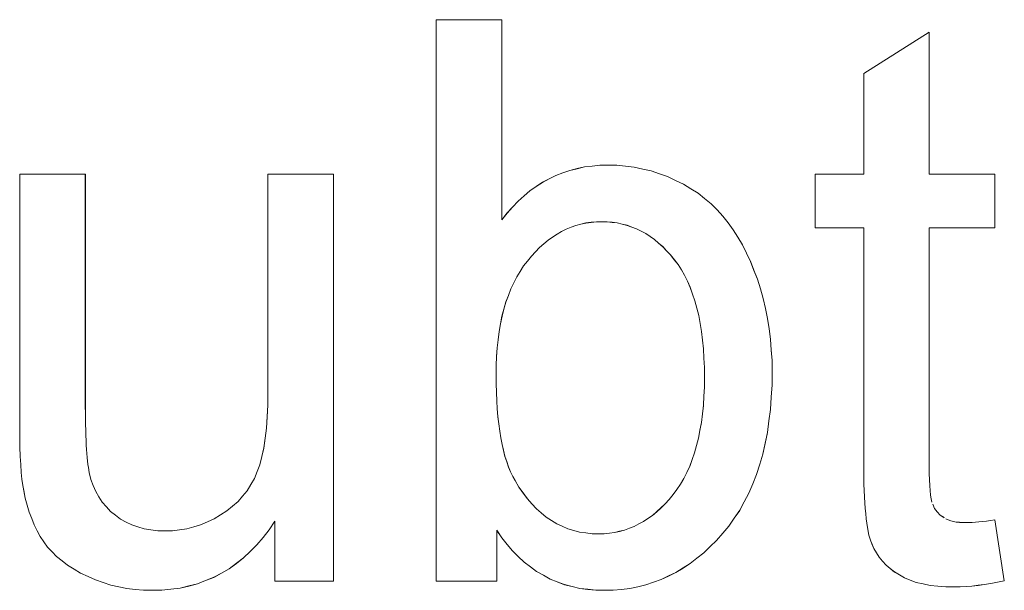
# Model space of a CAD drawing. Extents: x 229 to 926, y 37 to 878.
# Tile 167 of 194: x 372.84 to 377.23, y 829.52 to 832.06. Entities that reach past the tile are written whole.
import ezdxf

# ---------------------------------------------------------------- set-up
doc = ezdxf.new("R2010")
doc.units = 0
doc.layers.get('0').update_dxf_attribs({"lineweight": 13})
doc.layers.add('Beschriftung', color=7, linetype='Continuous', lineweight=25)
doc.layers.add('Beschriftung-A03ENJ5NI0', color=7, linetype='Continuous', lineweight=25)

# ---------------------------------------------------------------- blocks, each defined once
blk = doc.blocks.new('Referenz-A03ENJ5LI0', base_point=(255.7277, 65.704))
at = {"layer": 'Beschriftung', "color": 0, "lineweight": -2}
for p, q in [((374.6967, 829.5615), (374.6967, 832.0615)), ((374.6967, 832.0615), (374.9889, 832.0615)), ((374.9889, 832.0615), (374.9889, 831.1706)), ((376.6004, 831.8222), (376.8925, 832.0064)), ((376.8925, 832.0064), (376.8925, 831.3736)), ((376.6004, 831.3736), (376.6004, 831.8222)), ((372.842, 830.2514), (372.842, 831.3736)), ((372.842, 831.3736), (373.1342, 831.3736)), ((373.1342, 831.3736), (373.1342, 830.3694)), ((373.9472, 830.4035), (373.9472, 831.3736)), ((373.9472, 831.3736), (374.2394, 831.3736)), ((374.2394, 831.3736), (374.2394, 829.5615)), ((375.2291, 831.368), (375.2602, 831.3795)), ((375.2602, 831.3795), (375.2913, 831.3908)), ((375.2913, 831.3908), (375.3241, 831.3985)), ((375.3241, 831.3985), (375.3568, 831.406)), ((375.3568, 831.406), (375.3911, 831.4099)), ((375.3911, 831.4099), (375.4254, 831.4137)), ((375.4254, 831.4137), (375.4613, 831.4137)), ((375.4613, 831.4137), (375.5011, 831.4137)), ((375.5011, 831.4137), (375.5399, 831.4094)), ((375.5399, 831.4094), (375.5786, 831.4052)), ((375.5786, 831.4052), (375.6162, 831.3968)), ((375.6162, 831.3968), (375.6539, 831.3883)), ((375.6539, 831.3883), (375.6905, 831.3758)), ((375.6905, 831.3758), (375.7271, 831.3631)), ((376.3844, 831.1354), (376.3844, 831.3736)), ((376.3844, 831.3736), (376.6004, 831.3736)), ((376.8925, 831.3736), (377.1847, 831.3736)), ((377.1847, 831.3736), (377.1847, 831.1354)), ((375.1421, 831.3187), (375.17, 831.3376)), ((375.17, 831.3376), (375.1995, 831.3528)), ((375.1995, 831.3528), (375.2291, 831.368)), ((375.7271, 831.3631), (375.7625, 831.3463)), ((375.7625, 831.3463), (375.7981, 831.3295)), ((375.7981, 831.3295), (375.8305, 831.3092)), ((375.0878, 831.2769), (375.1142, 831.2997)), ((375.1142, 831.2997), (375.1421, 831.3187)), ((375.8305, 831.3092), (375.8628, 831.289)), ((375.8628, 831.289), (375.8921, 831.2653)), ((375.0367, 831.2275), (375.0615, 831.2542)), ((375.0615, 831.2542), (375.0878, 831.2769)), ((375.8921, 831.2653), (375.9212, 831.2417)), ((375.9212, 831.2417), (375.9473, 831.2146)), ((374.9889, 831.1706), (375.012, 831.201)), ((375.012, 831.201), (375.0367, 831.2275)), ((375.9473, 831.2146), (375.9735, 831.1875)), ((375.3635, 831.1566), (375.3411, 831.1512)), ((375.3866, 831.1594), (375.3635, 831.1566)), ((375.4098, 831.1621), (375.3866, 831.1594)), ((375.4336, 831.1621), (375.4098, 831.1621)), ((375.4574, 831.1621), (375.4336, 831.1621)), ((375.4802, 831.1594), (375.4574, 831.1621)), ((375.503, 831.1568), (375.4802, 831.1594)), ((375.5249, 831.1516), (375.503, 831.1568)), ((375.9735, 831.1875), (375.9964, 831.1571)), ((375.9964, 831.1571), (376.0193, 831.1266)), ((375.2553, 831.1184), (375.2346, 831.1074)), ((375.276, 831.1293), (375.2553, 831.1184)), ((375.2974, 831.1375), (375.276, 831.1293)), ((375.3189, 831.1457), (375.2974, 831.1375)), ((375.3411, 831.1512), (375.3189, 831.1457)), ((375.547, 831.1463), (375.5249, 831.1516)), ((375.568, 831.1383), (375.547, 831.1463)), ((375.5891, 831.1304), (375.568, 831.1383)), ((375.6093, 831.1198), (375.5891, 831.1304)), ((375.6295, 831.1093), (375.6093, 831.1198)), ((375.6488, 831.0962), (375.6295, 831.1093)), ((376.0193, 831.1266), (376.0398, 831.093)), ((376.6004, 831.1354), (376.3844, 831.1354)), ((376.6004, 830.0918), (376.6004, 831.1354)), ((377.1847, 831.1354), (376.8925, 831.1354)), ((376.8925, 831.1354), (376.8925, 830.0739)), ((375.1949, 831.08), (375.1759, 831.0637)), ((375.2148, 831.0937), (375.1949, 831.08)), ((375.2346, 831.1074), (375.2148, 831.0937)), ((375.6682, 831.0829), (375.6488, 831.0962)), ((375.6867, 831.0671), (375.6682, 831.0829)), ((375.7052, 831.0512), (375.6867, 831.0671)), ((376.0398, 831.093), (376.0603, 831.0594)), ((375.1386, 831.0282), (375.1203, 831.009)), ((375.1568, 831.0473), (375.1386, 831.0282)), ((375.1759, 831.0637), (375.1568, 831.0473)), ((375.7227, 831.0327), (375.7052, 831.0512)), ((375.7403, 831.0142), (375.7227, 831.0327)), ((376.0603, 831.0594), (376.0782, 831.0226)), ((376.0782, 831.0226), (376.0962, 830.9858)), ((375.1029, 830.9871), (375.0855, 830.9653)), ((375.1203, 831.009), (375.1029, 830.9871)), ((375.757, 830.9931), (375.7403, 831.0142)), ((375.7738, 830.9721), (375.757, 830.9931)), ((376.0962, 830.9858), (376.1116, 830.9459)), ((375.0702, 830.941), (375.055, 830.9167)), ((375.0855, 830.9653), (375.0702, 830.941)), ((375.7884, 830.948), (375.7738, 830.9721)), ((375.803, 830.924), (375.7884, 830.948)), ((376.1116, 830.9459), (376.1271, 830.9061)), ((375.0418, 830.89), (375.0288, 830.8632)), ((375.055, 830.9167), (375.0418, 830.89)), ((375.8156, 830.897), (375.803, 830.924)), ((375.8281, 830.8701), (375.8156, 830.897)), ((376.1271, 830.9061), (376.1401, 830.863)), ((375.0288, 830.8632), (375.018, 830.8341)), ((375.8385, 830.8402), (375.8281, 830.8701)), ((376.1401, 830.863), (376.153, 830.82)), ((375.007, 830.8048), (374.9983, 830.7732)), ((375.018, 830.8341), (375.007, 830.8048)), ((375.849, 830.8104), (375.8385, 830.8402)), ((375.8574, 830.7777), (375.849, 830.8104)), ((376.153, 830.82), (376.1628, 830.7754)), ((374.9983, 830.7732), (374.9896, 830.7416)), ((375.8657, 830.745), (375.8574, 830.7777)), ((376.1628, 830.7754), (376.1726, 830.7309)), ((374.9896, 830.7416), (374.9831, 830.7075)), ((375.872, 830.7093), (375.8657, 830.745)), ((376.1726, 830.7309), (376.1791, 830.6849)), ((374.9766, 830.6735), (374.9721, 830.6369)), ((374.9831, 830.7075), (374.9766, 830.6735)), ((375.8783, 830.6736), (375.872, 830.7093)), ((375.8824, 830.6351), (375.8783, 830.6736)), ((376.1791, 830.6849), (376.1856, 830.6388)), ((374.9721, 830.6369), (374.9678, 830.6004)), ((375.8866, 830.5965), (375.8824, 830.6351)), ((376.1856, 830.6388), (376.1887, 830.5913)), ((374.9678, 830.6004), (374.9657, 830.5615)), ((375.8888, 830.5551), (375.8866, 830.5965)), ((376.1887, 830.5913), (376.192, 830.5438)), ((374.9657, 830.5615), (374.9634, 830.5225)), ((375.8908, 830.5136), (375.8888, 830.5551)), ((376.192, 830.5438), (376.192, 830.4948)), ((374.9634, 830.5225), (374.9634, 830.4812)), ((375.8908, 830.4693), (375.8908, 830.5136)), ((374.9634, 830.4812), (374.9634, 830.4405)), ((375.8908, 830.4259), (375.8908, 830.4693)), ((376.192, 830.4948), (376.192, 830.4367)), ((374.9634, 830.4405), (374.9647, 830.4026)), ((375.8886, 830.3853), (375.8908, 830.4259)), ((376.192, 830.4367), (376.1886, 830.3818)), ((373.1342, 830.3694), (373.1342, 830.3393)), ((373.9472, 830.3455), (373.9472, 830.4035)), ((374.9647, 830.4026), (374.9661, 830.3646)), ((374.9661, 830.3646), (374.9688, 830.3296)), ((375.8864, 830.3448), (375.8886, 830.3853)), ((376.1886, 830.3818), (376.1852, 830.3269)), ((373.1342, 830.3393), (373.1345, 830.3118)), ((373.9442, 830.2945), (373.9472, 830.3455)), ((374.9688, 830.3296), (374.9713, 830.2945)), ((375.8821, 830.3067), (375.8864, 830.3448)), ((376.1852, 830.3269), (376.1784, 830.2754)), ((373.1345, 830.3118), (373.1348, 830.2841)), ((373.1348, 830.2841), (373.1353, 830.2591)), ((373.9412, 830.2434), (373.9442, 830.2945)), ((374.9713, 830.2945), (374.9753, 830.2622)), ((375.8777, 830.2688), (375.8821, 830.3067)), ((372.842, 830.2024), (372.842, 830.2514)), ((373.1353, 830.2591), (373.1358, 830.2339)), ((373.1358, 830.2339), (373.1367, 830.2111)), ((373.9353, 830.1992), (373.9412, 830.2434)), ((374.9753, 830.2622), (374.9793, 830.2299)), ((375.8646, 830.1983), (375.8712, 830.2335)), ((375.8712, 830.2335), (375.8777, 830.2688)), ((376.1784, 830.2754), (376.1715, 830.2238)), ((372.8432, 830.16), (372.842, 830.2024)), ((373.1367, 830.2111), (373.1375, 830.1885)), ((373.1375, 830.1885), (373.1387, 830.1682)), ((373.9292, 830.1549), (373.9353, 830.1992)), ((374.9793, 830.2299), (374.9846, 830.2005)), ((374.9846, 830.2005), (374.9898, 830.171)), ((375.856, 830.1657), (375.8646, 830.1983)), ((376.1715, 830.2238), (376.1612, 830.1756)), ((372.8443, 830.1175), (372.8432, 830.16)), ((373.1387, 830.1682), (373.1397, 830.148)), ((373.1397, 830.148), (373.1411, 830.1302)), ((373.9202, 830.1175), (373.9292, 830.1549)), ((374.9898, 830.171), (374.9964, 830.1444)), ((374.9964, 830.1444), (375.003, 830.1178)), ((375.8473, 830.1331), (375.856, 830.1657)), ((376.1612, 830.1756), (376.1509, 830.1272)), ((372.8465, 830.0818), (372.8443, 830.1175)), ((373.1411, 830.1302), (373.1426, 830.1124)), ((373.1426, 830.1124), (373.1442, 830.097)), ((373.9113, 830.0802), (373.9202, 830.1175)), ((375.003, 830.1178), (375.0109, 830.094)), ((375.8254, 830.0733), (375.8363, 830.1032)), ((375.8363, 830.1032), (375.8473, 830.1331)), ((376.1509, 830.1272), (376.1372, 830.0823)), ((372.8487, 830.0459), (372.8465, 830.0818)), ((373.1442, 830.097), (373.146, 830.0818)), ((373.146, 830.0818), (373.1479, 830.0688)), ((373.1479, 830.0688), (373.1499, 830.0559)), ((373.8993, 830.0498), (373.9113, 830.0802)), ((375.0109, 830.094), (375.0188, 830.0703)), ((375.0188, 830.0703), (375.028, 830.0493)), ((375.8123, 830.0462), (375.8254, 830.0733)), ((376.1372, 830.0823), (376.1235, 830.0373)), ((376.6004, 830.0572), (376.6004, 830.0918)), ((376.601, 830.0256), (376.6004, 830.0572)), ((376.8925, 830.0739), (376.8925, 830.0409)), ((372.8521, 830.0166), (372.8487, 830.0459)), ((372.8554, 829.9875), (372.8521, 830.0166)), ((373.1499, 830.0559), (373.1521, 830.0455)), ((373.1521, 830.0455), (373.1589, 830.0152)), ((373.1589, 830.0152), (373.1696, 829.9882)), ((373.8712, 829.992), (373.8873, 830.0193)), ((373.8873, 830.0193), (373.8993, 830.0498)), ((375.028, 830.0493), (375.0373, 830.0283)), ((375.0373, 830.0283), (375.0478, 830.0102)), ((375.784, 829.9943), (375.7993, 830.0189)), ((375.7993, 830.0189), (375.8123, 830.0462)), ((376.1235, 830.0373), (376.1063, 829.9957)), ((376.6015, 829.994), (376.601, 830.0256)), ((376.8925, 830.0409), (376.8935, 830.0139)), ((376.8935, 830.0139), (376.8944, 829.9869)), ((372.8599, 829.9649), (372.8554, 829.9875)), ((373.1696, 829.9882), (373.1804, 829.9612)), ((373.855, 829.9647), (373.8712, 829.992)), ((375.0478, 830.0102), (375.065, 829.9806)), ((375.065, 829.9806), (375.0838, 829.9546)), ((375.7513, 829.9479), (375.7688, 829.9698)), ((375.7688, 829.9698), (375.784, 829.9943)), ((376.1063, 829.9957), (376.0893, 829.954)), ((376.6026, 829.9654), (376.6015, 829.994)), ((376.8944, 829.9869), (376.8964, 829.9657)), ((372.8664, 829.9312), (372.8599, 829.9649)), ((372.8752, 829.9001), (372.8664, 829.9312)), ((373.1804, 829.9612), (373.1951, 829.9374)), ((373.1951, 829.9374), (373.2096, 829.9137)), ((373.8142, 829.9165), (373.8346, 829.9406)), ((373.8346, 829.9406), (373.855, 829.9647)), ((375.0838, 829.9546), (375.1025, 829.9286)), ((375.1025, 829.9286), (375.1228, 829.9064)), ((375.7157, 829.9069), (375.7339, 829.926)), ((375.7339, 829.926), (375.7513, 829.9479)), ((376.0893, 829.954), (376.0687, 829.9157)), ((376.6037, 829.9367), (376.6026, 829.9654)), ((376.6054, 829.911), (376.6037, 829.9367)), ((376.8964, 829.9657), (376.8983, 829.9445)), ((376.8983, 829.9445), (376.9011, 829.9292)), ((376.9011, 829.9292), (376.904, 829.914)), ((372.8841, 829.869), (372.8752, 829.9001)), ((373.2096, 829.9137), (373.2281, 829.8932)), ((373.2281, 829.8932), (373.2466, 829.8727)), ((373.765, 829.8748), (373.7896, 829.8957)), ((373.7896, 829.8957), (373.8142, 829.9165)), ((375.1228, 829.9064), (375.143, 829.8842)), ((375.143, 829.8842), (375.1648, 829.8657)), ((375.6784, 829.8714), (375.6975, 829.8878)), ((375.6975, 829.8878), (375.7157, 829.9069)), ((376.0687, 829.9157), (376.0482, 829.8773)), ((376.6071, 829.8854), (376.6054, 829.911)), ((376.6093, 829.8628), (376.6071, 829.8854)), ((376.9079, 829.9046), (376.9155, 829.8858)), ((376.9155, 829.8858), (376.9281, 829.8708)), ((372.8954, 829.8406), (372.8841, 829.869)), ((372.9066, 829.8122), (372.8954, 829.8406)), ((373.2466, 829.8727), (373.2689, 829.8554)), ((373.2689, 829.8554), (373.2912, 829.8381)), ((373.2912, 829.8381), (373.3161, 829.8252)), ((373.6776, 829.8261), (373.7075, 829.8394)), ((373.7075, 829.8394), (373.7362, 829.8571)), ((373.7362, 829.8571), (373.765, 829.8748)), ((375.1648, 829.8657), (375.1865, 829.8471)), ((375.1865, 829.8471), (375.2099, 829.8322)), ((375.6196, 829.8277), (375.6395, 829.8413)), ((375.6395, 829.8413), (375.6594, 829.855)), ((375.6594, 829.855), (375.6784, 829.8714)), ((376.0241, 829.8423), (376.0001, 829.8072)), ((376.0482, 829.8773), (376.0241, 829.8423)), ((376.6115, 829.8401), (376.6093, 829.8628)), ((376.6143, 829.8203), (376.6115, 829.8401)), ((376.9281, 829.8708), (376.9406, 829.8559)), ((376.9406, 829.8559), (376.9579, 829.8448)), ((376.9666, 829.8392), (376.9771, 829.835)), ((372.9202, 829.7863), (372.9066, 829.8122)), ((373.3161, 829.8252), (373.3411, 829.8122)), ((373.3411, 829.8122), (373.3687, 829.8036)), ((373.3687, 829.8036), (373.3963, 829.7949)), ((373.3963, 829.7949), (373.4265, 829.7906)), ((373.5542, 829.7908), (373.5861, 829.7951)), ((373.5861, 829.7951), (373.617, 829.804)), ((373.617, 829.804), (373.6478, 829.8129)), ((373.6478, 829.8129), (373.6776, 829.8261)), ((373.9781, 829.829), (373.9528, 829.7905)), ((373.9781, 829.5615), (373.9781, 829.829)), ((375.2099, 829.8322), (375.2332, 829.8174)), ((375.2332, 829.8174), (375.258, 829.8063)), ((375.258, 829.8063), (375.2828, 829.7953)), ((375.2828, 829.7953), (375.3092, 829.7879)), ((375.5353, 829.7894), (375.5568, 829.7976)), ((375.5568, 829.7976), (375.5783, 829.8058)), ((375.5783, 829.8058), (375.599, 829.8167)), ((375.599, 829.8167), (375.6196, 829.8277)), ((376.0001, 829.8072), (375.9727, 829.7755)), ((376.6171, 829.8006), (376.6143, 829.8203)), ((376.6204, 829.784), (376.6171, 829.8006)), ((376.9771, 829.835), (376.9877, 829.8308)), ((376.9877, 829.8308), (377.0001, 829.8281)), ((377.0001, 829.8281), (377.0125, 829.8253)), ((377.0125, 829.8253), (377.0268, 829.8239)), ((377.0268, 829.8239), (377.041, 829.8226)), ((377.041, 829.8226), (377.0572, 829.8226)), ((377.0572, 829.8226), (377.0693, 829.8226)), ((377.0693, 829.8226), (377.0833, 829.8233)), ((377.0833, 829.8233), (377.0974, 829.8241)), ((377.0974, 829.8241), (377.1132, 829.8257)), ((377.1132, 829.8257), (377.1292, 829.8273)), ((377.1292, 829.8273), (377.1471, 829.8296)), ((377.1471, 829.8296), (377.1649, 829.832)), ((377.1649, 829.832), (377.1847, 829.8351)), ((377.1847, 829.8351), (377.2264, 829.5639)), ((372.9339, 829.7604), (372.9202, 829.7863)), ((372.9499, 829.7372), (372.9339, 829.7604)), ((373.4265, 829.7906), (373.4567, 829.7863)), ((373.4567, 829.7863), (373.4896, 829.7863)), ((373.4896, 829.7863), (373.5224, 829.7863)), ((373.5224, 829.7863), (373.5542, 829.7908)), ((373.9255, 829.7569), (373.898, 829.7233)), ((373.9528, 829.7905), (373.9255, 829.7569)), ((374.9889, 829.755), (374.9671, 829.7883)), ((374.9671, 829.7883), (374.9671, 829.5615)), ((375.0127, 829.7258), (374.9889, 829.755)), ((375.3092, 829.7879), (375.3355, 829.7804)), ((375.3355, 829.7804), (375.3634, 829.7766)), ((375.3634, 829.7766), (375.3913, 829.773)), ((375.3913, 829.773), (375.4207, 829.773)), ((375.4207, 829.773), (375.4445, 829.773)), ((375.4445, 829.773), (375.4677, 829.7758)), ((375.4677, 829.7758), (375.4907, 829.7785)), ((375.4907, 829.7785), (375.513, 829.784)), ((375.513, 829.784), (375.5353, 829.7894)), ((375.9727, 829.7755), (375.9453, 829.7437)), ((376.6238, 829.7672), (376.6204, 829.784)), ((376.6277, 829.7534), (376.6238, 829.7672)), ((376.6316, 829.7396), (376.6277, 829.7534)), ((372.966, 829.714), (372.9499, 829.7372)), ((372.9862, 829.6927), (372.966, 829.714)), ((373.898, 829.7233), (373.8684, 829.6944)), ((375.0365, 829.6966), (375.0127, 829.7258)), ((375.9165, 829.7159), (375.8878, 829.6882)), ((375.9453, 829.7437), (375.9165, 829.7159)), ((376.6361, 829.7289), (376.6316, 829.7396)), ((376.6449, 829.7073), (376.6361, 829.7289)), ((376.6571, 829.6878), (376.6449, 829.7073)), ((373.0065, 829.6714), (372.9862, 829.6927)), ((373.0311, 829.6521), (373.0065, 829.6714)), ((373.8387, 829.6656), (373.8068, 829.6416)), ((373.8684, 829.6944), (373.8387, 829.6656)), ((375.0622, 829.6716), (375.0365, 829.6966)), ((375.088, 829.6466), (375.0622, 829.6716)), ((375.8576, 829.6643), (375.8275, 829.6405)), ((375.8878, 829.6882), (375.8576, 829.6643)), ((376.6693, 829.6683), (376.6571, 829.6878)), ((376.6847, 829.651), (376.6693, 829.6683)), ((373.0556, 829.6329), (373.0311, 829.6521)), ((373.0844, 829.6156), (373.0556, 829.6329)), ((373.8068, 829.6416), (373.7749, 829.6176)), ((375.116, 829.6257), (375.088, 829.6466)), ((375.1439, 829.6049), (375.116, 829.6257)), ((375.7959, 829.6207), (375.7644, 829.6008)), ((375.8275, 829.6405), (375.7959, 829.6207)), ((376.7001, 829.6336), (376.6847, 829.651)), ((376.7187, 829.6182), (376.7001, 829.6336)), ((376.7374, 829.6029), (376.7187, 829.6182)), ((373.1132, 829.5982), (373.0844, 829.6156)), ((373.1463, 829.5828), (373.1132, 829.5982)), ((373.1793, 829.5675), (373.1463, 829.5828)), ((373.7065, 829.5791), (373.6701, 829.5647)), ((373.7407, 829.5983), (373.7065, 829.5791)), ((373.7749, 829.6176), (373.7407, 829.5983)), ((375.1738, 829.5882), (375.1439, 829.6049)), ((375.2038, 829.5715), (375.1738, 829.5882)), ((375.7315, 829.585), (375.6986, 829.5691)), ((375.7644, 829.6008), (375.7315, 829.585)), ((376.7593, 829.5897), (376.7374, 829.6029)), ((376.7813, 829.5764), (376.7593, 829.5897)), ((376.8076, 829.5665), (376.7813, 829.5764)), ((373.2137, 829.5561), (373.1793, 829.5675)), ((373.2481, 829.5445), (373.2137, 829.5561)), ((373.2836, 829.5368), (373.2481, 829.5445)), ((373.3192, 829.5291), (373.2836, 829.5368)), ((373.5563, 829.5311), (373.5153, 829.5263)), ((373.5949, 829.5407), (373.5563, 829.5311)), ((373.6336, 829.5503), (373.5949, 829.5407)), ((373.6701, 829.5647), (373.6336, 829.5503)), ((374.2394, 829.5615), (373.9781, 829.5615)), ((374.9671, 829.5615), (374.6967, 829.5615)), ((375.2359, 829.559), (375.2038, 829.5715)), ((375.2678, 829.5465), (375.2359, 829.559)), ((375.3019, 829.5382), (375.2678, 829.5465)), ((375.336, 829.5298), (375.3019, 829.5382)), ((375.5944, 829.5374), (375.5588, 829.5294)), ((375.63, 829.5453), (375.5944, 829.5374)), ((375.6643, 829.5572), (375.63, 829.5453)), ((375.6986, 829.5691), (375.6643, 829.5572)), ((376.8339, 829.5565), (376.8076, 829.5665)), ((376.8648, 829.55), (376.8339, 829.5565)), ((376.8956, 829.5434), (376.8648, 829.55)), ((376.9308, 829.5401), (376.8956, 829.5434)), ((376.9661, 829.5367), (376.9308, 829.5401)), ((377.0059, 829.5367), (376.9661, 829.5367)), ((377.0302, 829.5367), (377.0059, 829.5367)), ((377.0562, 829.5385), (377.0302, 829.5367)), ((377.0821, 829.5401), (377.0562, 829.5385)), ((377.1097, 829.5435), (377.0821, 829.5401)), ((377.1372, 829.5469), (377.1097, 829.5435)), ((377.1665, 829.552), (377.1372, 829.5469)), ((377.1956, 829.5571), (377.1665, 829.552)), ((377.2264, 829.5639), (377.1956, 829.5571)), ((373.3561, 829.5253), (373.3192, 829.5291)), ((373.393, 829.5215), (373.3561, 829.5253)), ((373.4312, 829.5215), (373.393, 829.5215)), ((373.4743, 829.5215), (373.4312, 829.5215)), ((373.5153, 829.5263), (373.4743, 829.5215)), ((375.3721, 829.5257), (375.336, 829.5298)), ((375.4082, 829.5215), (375.3721, 829.5257)), ((375.4463, 829.5215), (375.4082, 829.5215)), ((375.4847, 829.5215), (375.4463, 829.5215)), ((375.5218, 829.5255), (375.4847, 829.5215)), ((375.5588, 829.5294), (375.5218, 829.5255))]:
    blk.add_line(p, q, dxfattribs=at)
blk = doc.blocks.new('Referenz-A03ENJ62I0', base_point=(255.7277, 65.7055))
at = {"layer": 'Beschriftung-A03ENJ5NI0', "color": 0, "lineweight": -2}
for p, q in [((374.6968, 829.5613), (374.6968, 832.0613)), ((374.6968, 832.0613), (374.9889, 832.0613)), ((374.9889, 832.0613), (374.9889, 831.1703)), ((376.6004, 831.8219), (376.8925, 832.0061)), ((376.8925, 832.0061), (376.8925, 831.3734)), ((376.6004, 831.3734), (376.6004, 831.8219)), ((372.842, 830.2511), (372.842, 831.3734)), ((372.842, 831.3734), (373.1343, 831.3734)), ((373.1343, 831.3734), (373.1343, 830.3692)), ((373.9472, 830.4033), (373.9472, 831.3734)), ((373.9472, 831.3734), (374.2394, 831.3734)), ((374.2394, 831.3734), (374.2394, 829.5613)), ((375.2291, 831.3678), (375.2602, 831.3792)), ((375.2602, 831.3792), (375.2914, 831.3906)), ((375.2914, 831.3906), (375.3241, 831.3982)), ((375.3241, 831.3982), (375.3568, 831.4058)), ((375.3568, 831.4058), (375.3911, 831.4096)), ((375.3911, 831.4096), (375.4255, 831.4134)), ((375.4255, 831.4134), (375.4613, 831.4134)), ((375.4613, 831.4134), (375.5011, 831.4134)), ((375.5011, 831.4134), (375.5399, 831.4092)), ((375.5399, 831.4092), (375.5786, 831.405)), ((375.5786, 831.405), (375.6162, 831.3966)), ((375.6162, 831.3966), (375.6539, 831.3881)), ((375.6539, 831.3881), (375.6905, 831.3755)), ((375.6905, 831.3755), (375.7271, 831.3629)), ((376.3844, 831.1352), (376.3844, 831.3734)), ((376.3844, 831.3734), (376.6004, 831.3734)), ((376.8925, 831.3734), (377.1847, 831.3734)), ((377.1847, 831.3734), (377.1847, 831.1352)), ((375.1421, 831.3185), (375.17, 831.3374)), ((375.17, 831.3374), (375.1995, 831.3526)), ((375.1995, 831.3526), (375.2291, 831.3678)), ((375.7271, 831.3629), (375.7625, 831.346)), ((375.7625, 831.346), (375.7981, 831.3293)), ((375.7981, 831.3293), (375.8305, 831.309)), ((375.0878, 831.2767), (375.1142, 831.2995)), ((375.1142, 831.2995), (375.1421, 831.3185)), ((375.8305, 831.309), (375.8628, 831.2887)), ((375.8628, 831.2887), (375.8921, 831.2651)), ((375.0367, 831.2273), (375.0615, 831.2539)), ((375.0615, 831.2539), (375.0878, 831.2767)), ((375.8921, 831.2651), (375.9212, 831.2415)), ((375.9212, 831.2415), (375.9474, 831.2144)), ((374.9889, 831.1703), (375.012, 831.2007)), ((375.012, 831.2007), (375.0367, 831.2273)), ((375.9474, 831.2144), (375.9735, 831.1873)), ((375.3635, 831.1564), (375.3412, 831.151)), ((375.3866, 831.1592), (375.3635, 831.1564)), ((375.4098, 831.1619), (375.3866, 831.1592)), ((375.4336, 831.1619), (375.4098, 831.1619)), ((375.4574, 831.1619), (375.4336, 831.1619)), ((375.4802, 831.1592), (375.4574, 831.1619)), ((375.503, 831.1566), (375.4802, 831.1592)), ((375.5249, 831.1513), (375.503, 831.1566)), ((375.9735, 831.1873), (375.9964, 831.1568)), ((375.9964, 831.1568), (376.0193, 831.1264)), ((375.2553, 831.1181), (375.2346, 831.1072)), ((375.276, 831.1291), (375.2553, 831.1181)), ((375.2975, 831.1373), (375.276, 831.1291)), ((375.3189, 831.1455), (375.2975, 831.1373)), ((375.3412, 831.151), (375.3189, 831.1455)), ((375.547, 831.146), (375.5249, 831.1513)), ((375.568, 831.1381), (375.547, 831.146)), ((375.5891, 831.1302), (375.568, 831.1381)), ((375.6093, 831.1196), (375.5891, 831.1302)), ((375.6296, 831.109), (375.6093, 831.1196)), ((375.6488, 831.0959), (375.6296, 831.109)), ((376.0193, 831.1264), (376.0398, 831.0928)), ((376.6004, 831.1352), (376.3844, 831.1352)), ((376.6004, 830.0915), (376.6004, 831.1352)), ((377.1847, 831.1352), (376.8925, 831.1352)), ((376.8925, 831.1352), (376.8925, 830.0736)), ((375.1949, 831.0798), (375.1759, 831.0635)), ((375.2148, 831.0935), (375.1949, 831.0798)), ((375.2346, 831.1072), (375.2148, 831.0935)), ((375.6682, 831.0827), (375.6488, 831.0959)), ((375.6867, 831.0669), (375.6682, 831.0827)), ((375.7052, 831.0509), (375.6867, 831.0669)), ((376.0398, 831.0928), (376.0603, 831.0591)), ((375.1386, 831.028), (375.1203, 831.0088)), ((375.1568, 831.047), (375.1386, 831.028)), ((375.1759, 831.0635), (375.1568, 831.047)), ((375.7228, 831.0325), (375.7052, 831.0509)), ((375.7403, 831.014), (375.7228, 831.0325)), ((376.0603, 831.0591), (376.0782, 831.0224)), ((376.0782, 831.0224), (376.0962, 830.9856)), ((375.1029, 830.9869), (375.0855, 830.9651)), ((375.1203, 831.0088), (375.1029, 830.9869)), ((375.7571, 830.9929), (375.7403, 831.014)), ((375.7738, 830.9718), (375.7571, 830.9929)), ((376.0962, 830.9856), (376.1116, 830.9457)), ((375.0702, 830.9408), (375.055, 830.9165)), ((375.0855, 830.9651), (375.0702, 830.9408)), ((375.7884, 830.9478), (375.7738, 830.9718)), ((375.803, 830.9238), (375.7884, 830.9478)), ((376.1116, 830.9457), (376.1271, 830.9059)), ((375.0418, 830.8897), (375.0288, 830.863)), ((375.055, 830.9165), (375.0418, 830.8897)), ((375.8156, 830.8968), (375.803, 830.9238)), ((375.8281, 830.8699), (375.8156, 830.8968)), ((376.1271, 830.9059), (376.1401, 830.8628)), ((375.0288, 830.863), (375.018, 830.8338)), ((375.8385, 830.84), (375.8281, 830.8699)), ((376.1401, 830.8628), (376.153, 830.8198)), ((375.0071, 830.8046), (374.9983, 830.773)), ((375.018, 830.8338), (375.0071, 830.8046)), ((375.849, 830.8102), (375.8385, 830.84)), ((375.8574, 830.7775), (375.849, 830.8102)), ((376.153, 830.8198), (376.1628, 830.7752)), ((374.9983, 830.773), (374.9897, 830.7414)), ((375.8658, 830.7447), (375.8574, 830.7775)), ((376.1628, 830.7752), (376.1726, 830.7307)), ((374.9897, 830.7414), (374.9831, 830.7073)), ((375.872, 830.7091), (375.8658, 830.7447)), ((376.1726, 830.7307), (376.1791, 830.6847)), ((374.9766, 830.6733), (374.9721, 830.6367)), ((374.9831, 830.7073), (374.9766, 830.6733)), ((375.8783, 830.6734), (375.872, 830.7091)), ((375.8824, 830.6349), (375.8783, 830.6734)), ((376.1791, 830.6847), (376.1856, 830.6386)), ((374.9721, 830.6367), (374.9678, 830.6002)), ((375.8866, 830.5963), (375.8824, 830.6349)), ((376.1856, 830.6386), (376.1888, 830.591)), ((374.9678, 830.6002), (374.9657, 830.5613)), ((375.8888, 830.5548), (375.8866, 830.5963)), ((376.1888, 830.591), (376.1921, 830.5436)), ((374.9657, 830.5613), (374.9634, 830.5223)), ((375.8908, 830.5133), (375.8888, 830.5548)), ((376.1921, 830.5436), (376.1921, 830.4946)), ((374.9634, 830.5223), (374.9634, 830.481)), ((375.8908, 830.469), (375.8908, 830.5133)), ((374.9634, 830.481), (374.9634, 830.4403)), ((375.8908, 830.4257), (375.8908, 830.469)), ((376.1921, 830.4946), (376.1921, 830.4364)), ((374.9634, 830.4403), (374.9648, 830.4023)), ((375.8886, 830.3851), (375.8908, 830.4257)), ((376.1921, 830.4364), (376.1886, 830.3816)), ((373.1343, 830.3692), (373.1343, 830.3391)), ((373.9472, 830.3453), (373.9472, 830.4033)), ((374.9648, 830.4023), (374.9661, 830.3644)), ((374.9661, 830.3644), (374.9688, 830.3293)), ((375.8864, 830.3445), (375.8886, 830.3851)), ((376.1886, 830.3816), (376.1852, 830.3266)), ((373.1343, 830.3391), (373.1345, 830.3116)), ((373.9443, 830.2942), (373.9472, 830.3453)), ((374.9688, 830.3293), (374.9714, 830.2942)), ((375.8821, 830.3065), (375.8864, 830.3445)), ((376.1852, 830.3266), (376.1784, 830.2751)), ((373.1345, 830.3116), (373.1348, 830.2839)), ((373.1348, 830.2839), (373.1353, 830.2588)), ((373.9413, 830.2431), (373.9443, 830.2942)), ((374.9714, 830.2942), (374.9753, 830.2619)), ((375.8777, 830.2686), (375.8821, 830.3065)), ((372.842, 830.2021), (372.842, 830.2511)), ((373.1353, 830.2588), (373.1358, 830.2337)), ((373.1358, 830.2337), (373.1368, 830.2109)), ((373.9353, 830.199), (373.9413, 830.2431)), ((374.9753, 830.2619), (374.9793, 830.2297)), ((375.8647, 830.198), (375.8713, 830.2333)), ((375.8713, 830.2333), (375.8777, 830.2686)), ((376.1784, 830.2751), (376.1715, 830.2236)), ((372.8432, 830.1598), (372.842, 830.2021)), ((373.1368, 830.2109), (373.1376, 830.1883)), ((373.1376, 830.1883), (373.1387, 830.168)), ((373.9292, 830.1547), (373.9353, 830.199)), ((374.9793, 830.2297), (374.9846, 830.2003)), ((374.9846, 830.2003), (374.9898, 830.1708)), ((375.856, 830.1654), (375.8647, 830.198)), ((376.1715, 830.2236), (376.1612, 830.1753)), ((372.8443, 830.1173), (372.8432, 830.1598)), ((373.1387, 830.168), (373.1398, 830.1478)), ((373.1398, 830.1478), (373.1412, 830.1299)), ((373.9203, 830.1173), (373.9292, 830.1547)), ((374.9898, 830.1708), (374.9964, 830.1442)), ((374.9964, 830.1442), (375.003, 830.1176)), ((375.8473, 830.1329), (375.856, 830.1654)), ((376.1612, 830.1753), (376.1509, 830.127)), ((372.8465, 830.0815), (372.8443, 830.1173)), ((373.1412, 830.1299), (373.1426, 830.1122)), ((373.1426, 830.1122), (373.1443, 830.0968)), ((373.9113, 830.08), (373.9203, 830.1173)), ((375.003, 830.1176), (375.0109, 830.0938)), ((375.8254, 830.0731), (375.8363, 830.103)), ((375.8363, 830.103), (375.8473, 830.1329)), ((376.1509, 830.127), (376.1372, 830.0821)), ((372.8487, 830.0456), (372.8465, 830.0815)), ((373.1443, 830.0968), (373.146, 830.0815)), ((373.146, 830.0815), (373.1479, 830.0686)), ((373.1479, 830.0686), (373.1499, 830.0557)), ((373.8993, 830.0495), (373.9113, 830.08)), ((375.0109, 830.0938), (375.0188, 830.07)), ((375.0188, 830.07), (375.028, 830.0491)), ((375.8124, 830.0459), (375.8254, 830.0731)), ((376.1372, 830.0821), (376.1235, 830.0371)), ((376.6004, 830.057), (376.6004, 830.0915)), ((376.601, 830.0254), (376.6004, 830.057)), ((376.8925, 830.0736), (376.8925, 830.0407)), ((372.8521, 830.0164), (372.8487, 830.0456)), ((372.8555, 829.9873), (372.8521, 830.0164)), ((373.1499, 830.0557), (373.1521, 830.0453)), ((373.1521, 830.0453), (373.1589, 830.015)), ((373.1589, 830.015), (373.1697, 829.988)), ((373.8712, 829.9917), (373.8873, 830.0191)), ((373.8873, 830.0191), (373.8993, 830.0495)), ((375.028, 830.0491), (375.0373, 830.0281)), ((375.0373, 830.0281), (375.0478, 830.0099)), ((375.784, 829.9941), (375.7993, 830.0187)), ((375.7993, 830.0187), (375.8124, 830.0459)), ((376.1235, 830.0371), (376.1064, 829.9955)), ((376.6015, 829.9938), (376.601, 830.0254)), ((376.8925, 830.0407), (376.8935, 830.0137)), ((376.8935, 830.0137), (376.8944, 829.9867)), ((372.8599, 829.9646), (372.8555, 829.9873)), ((373.1697, 829.988), (373.1805, 829.961)), ((373.855, 829.9645), (373.8712, 829.9917)), ((375.0478, 830.0099), (375.065, 829.9804)), ((375.065, 829.9804), (375.0838, 829.9543)), ((375.7513, 829.9477), (375.7688, 829.9695)), ((375.7688, 829.9695), (375.784, 829.9941)), ((376.1064, 829.9955), (376.0893, 829.9538)), ((376.6026, 829.9652), (376.6015, 829.9938)), ((376.8944, 829.9867), (376.8964, 829.9654)), ((372.8664, 829.931), (372.8599, 829.9646)), ((372.8752, 829.8999), (372.8664, 829.931)), ((373.1805, 829.961), (373.1951, 829.9372)), ((373.1951, 829.9372), (373.2096, 829.9135)), ((373.8142, 829.9163), (373.8346, 829.9404)), ((373.8346, 829.9404), (373.855, 829.9645)), ((375.0838, 829.9543), (375.1025, 829.9284)), ((375.1025, 829.9284), (375.1228, 829.9062)), ((375.7157, 829.9067), (375.7339, 829.9258)), ((375.7339, 829.9258), (375.7513, 829.9477)), ((376.0893, 829.9538), (376.0687, 829.9154)), ((376.6037, 829.9365), (376.6026, 829.9652)), ((376.6054, 829.9108), (376.6037, 829.9365)), ((376.8964, 829.9654), (376.8983, 829.9443)), ((376.8983, 829.9443), (376.9012, 829.929)), ((376.9012, 829.929), (376.904, 829.9137)), ((372.8841, 829.8688), (372.8752, 829.8999)), ((373.2096, 829.9135), (373.2281, 829.893)), ((373.2281, 829.893), (373.2466, 829.8725)), ((373.7651, 829.8746), (373.7897, 829.8954)), ((373.7897, 829.8954), (373.8142, 829.9163)), ((375.1228, 829.9062), (375.143, 829.884)), ((375.143, 829.884), (375.1648, 829.8655)), ((375.6784, 829.8712), (375.6975, 829.8876)), ((375.6975, 829.8876), (375.7157, 829.9067)), ((376.0687, 829.9154), (376.0482, 829.8771)), ((376.6071, 829.8852), (376.6054, 829.9108)), ((376.6093, 829.8625), (376.6071, 829.8852)), ((376.9079, 829.9043), (376.9156, 829.8856)), ((376.9156, 829.8856), (376.9281, 829.8706)), ((372.8954, 829.8404), (372.8841, 829.8688)), ((372.9066, 829.812), (372.8954, 829.8404)), ((373.2466, 829.8725), (373.2689, 829.8551)), ((373.2689, 829.8551), (373.2912, 829.8379)), ((373.2912, 829.8379), (373.3161, 829.8249)), ((373.6777, 829.8259), (373.7075, 829.8392)), ((373.7075, 829.8392), (373.7362, 829.8569)), ((373.7362, 829.8569), (373.7651, 829.8746)), ((375.1648, 829.8655), (375.1866, 829.8468)), ((375.1866, 829.8468), (375.2099, 829.832)), ((375.6196, 829.8274), (375.6395, 829.8411)), ((375.6395, 829.8411), (375.6594, 829.8548)), ((375.6594, 829.8548), (375.6784, 829.8712)), ((376.0241, 829.8421), (376.0001, 829.807)), ((376.0482, 829.8771), (376.0241, 829.8421)), ((376.6115, 829.8398), (376.6093, 829.8625)), ((376.6143, 829.8201), (376.6115, 829.8398)), ((376.9281, 829.8706), (376.9406, 829.8556)), ((376.9406, 829.8556), (376.9579, 829.8446)), ((376.9666, 829.839), (376.9771, 829.8348)), ((372.9203, 829.7861), (372.9066, 829.812)), ((373.3161, 829.8249), (373.3411, 829.812)), ((373.3411, 829.812), (373.3688, 829.8033)), ((373.3688, 829.8033), (373.3963, 829.7947)), ((373.3963, 829.7947), (373.4266, 829.7904)), ((373.5542, 829.7906), (373.5862, 829.7949)), ((373.5862, 829.7949), (373.617, 829.8038)), ((373.617, 829.8038), (373.6478, 829.8127)), ((373.6478, 829.8127), (373.6777, 829.8259)), ((373.9781, 829.8288), (373.9529, 829.7903)), ((373.9781, 829.5613), (373.9781, 829.8288)), ((375.2099, 829.832), (375.2332, 829.8172)), ((375.2332, 829.8172), (375.258, 829.8061)), ((375.258, 829.8061), (375.2828, 829.795)), ((375.2828, 829.795), (375.3092, 829.7876)), ((375.5353, 829.7892), (375.5569, 829.7974)), ((375.5569, 829.7974), (375.5783, 829.8056)), ((375.5783, 829.8056), (375.599, 829.8165)), ((375.599, 829.8165), (375.6196, 829.8274)), ((376.0001, 829.807), (375.9728, 829.7753)), ((376.6172, 829.8004), (376.6143, 829.8201)), ((376.6205, 829.7837), (376.6172, 829.8004)), ((376.9771, 829.8348), (376.9877, 829.8306)), ((376.9877, 829.8306), (377.0001, 829.8279)), ((377.0001, 829.8279), (377.0125, 829.8251)), ((377.0125, 829.8251), (377.0268, 829.8237)), ((377.0268, 829.8237), (377.041, 829.8224)), ((377.041, 829.8224), (377.0572, 829.8224)), ((377.0572, 829.8224), (377.0693, 829.8224)), ((377.0693, 829.8224), (377.0833, 829.823)), ((377.0833, 829.823), (377.0974, 829.8239)), ((377.0974, 829.8239), (377.1133, 829.8255)), ((377.1133, 829.8255), (377.1292, 829.8271)), ((377.1292, 829.8271), (377.1471, 829.8294)), ((377.1471, 829.8294), (377.1649, 829.8318)), ((377.1649, 829.8318), (377.1847, 829.8349)), ((377.1847, 829.8349), (377.2264, 829.5637)), ((372.9339, 829.7602), (372.9203, 829.7861)), ((372.9499, 829.737), (372.9339, 829.7602)), ((373.4266, 829.7904), (373.4568, 829.7861)), ((373.4568, 829.7861), (373.4896, 829.7861)), ((373.4896, 829.7861), (373.5224, 829.7861)), ((373.5224, 829.7861), (373.5542, 829.7906)), ((373.9255, 829.7567), (373.8981, 829.7231)), ((373.9529, 829.7903), (373.9255, 829.7567)), ((374.9889, 829.7547), (374.9671, 829.7881)), ((374.9671, 829.7881), (374.9671, 829.5613)), ((375.0127, 829.7256), (374.9889, 829.7547)), ((375.3092, 829.7876), (375.3355, 829.7802)), ((375.3355, 829.7802), (375.3634, 829.7764)), ((375.3634, 829.7764), (375.3913, 829.7728)), ((375.3913, 829.7728), (375.4207, 829.7728)), ((375.4207, 829.7728), (375.4446, 829.7728)), ((375.4446, 829.7728), (375.4677, 829.7756)), ((375.4677, 829.7756), (375.4908, 829.7782)), ((375.4908, 829.7782), (375.513, 829.7837)), ((375.513, 829.7837), (375.5353, 829.7892)), ((375.9728, 829.7753), (375.9453, 829.7435)), ((376.6238, 829.7669), (376.6205, 829.7837)), ((376.6277, 829.7532), (376.6238, 829.7669)), ((376.6316, 829.7394), (376.6277, 829.7532)), ((372.966, 829.7137), (372.9499, 829.737)), ((372.9862, 829.6925), (372.966, 829.7137)), ((373.8981, 829.7231), (373.8684, 829.6942)), ((375.0365, 829.6963), (375.0127, 829.7256)), ((375.9165, 829.7157), (375.8878, 829.688)), ((375.9453, 829.7435), (375.9165, 829.7157)), ((376.6361, 829.7287), (376.6316, 829.7394)), ((376.6449, 829.7071), (376.6361, 829.7287)), ((376.6571, 829.6876), (376.6449, 829.7071)), ((373.0065, 829.6712), (372.9862, 829.6925)), ((373.0311, 829.6519), (373.0065, 829.6712)), ((373.8387, 829.6654), (373.8069, 829.6413)), ((373.8684, 829.6942), (373.8387, 829.6654)), ((375.0622, 829.6714), (375.0365, 829.6963)), ((375.088, 829.6463), (375.0622, 829.6714)), ((375.8576, 829.6641), (375.8275, 829.6403)), ((375.8878, 829.688), (375.8576, 829.6641)), ((376.6693, 829.6681), (376.6571, 829.6876)), ((376.6847, 829.6507), (376.6693, 829.6681)), ((373.0556, 829.6327), (373.0311, 829.6519)), ((373.0844, 829.6153), (373.0556, 829.6327)), ((373.8069, 829.6413), (373.7749, 829.6174)), ((375.1161, 829.6255), (375.088, 829.6463)), ((375.1439, 829.6047), (375.1161, 829.6255)), ((375.7959, 829.6205), (375.7644, 829.6006)), ((375.8275, 829.6403), (375.7959, 829.6205)), ((376.7001, 829.6333), (376.6847, 829.6507)), ((376.7187, 829.618), (376.7001, 829.6333)), ((373.1133, 829.598), (373.0844, 829.6153)), ((373.1463, 829.5826), (373.1133, 829.598)), ((373.1794, 829.5672), (373.1463, 829.5826)), ((373.7065, 829.5789), (373.6701, 829.5645)), ((373.7407, 829.5981), (373.7065, 829.5789)), ((373.7749, 829.6174), (373.7407, 829.5981)), ((375.1739, 829.588), (375.1439, 829.6047)), ((375.2038, 829.5713), (375.1739, 829.588)), ((375.7315, 829.5848), (375.6986, 829.5689)), ((375.7644, 829.6006), (375.7315, 829.5848)), ((376.7374, 829.6027), (376.7187, 829.618)), ((376.7593, 829.5895), (376.7374, 829.6027)), ((376.7813, 829.5762), (376.7593, 829.5895)), ((376.8076, 829.5663), (376.7813, 829.5762)), ((373.2137, 829.5558), (373.1794, 829.5672)), ((373.2481, 829.5443), (373.2137, 829.5558)), ((373.2836, 829.5366), (373.2481, 829.5443)), ((373.3193, 829.5289), (373.2836, 829.5366)), ((373.5563, 829.5309), (373.5153, 829.526)), ((373.595, 829.5404), (373.5563, 829.5309)), ((373.6336, 829.55), (373.595, 829.5404)), ((373.6701, 829.5645), (373.6336, 829.55)), ((374.2394, 829.5613), (373.9781, 829.5613)), ((374.9671, 829.5613), (374.6968, 829.5613)), ((375.2359, 829.5588), (375.2038, 829.5713)), ((375.2678, 829.5462), (375.2359, 829.5588)), ((375.3019, 829.5379), (375.2678, 829.5462)), ((375.336, 829.5296), (375.3019, 829.5379)), ((375.5944, 829.5372), (375.5588, 829.5292)), ((375.63, 829.5451), (375.5944, 829.5372)), ((375.6643, 829.557), (375.63, 829.5451)), ((375.6986, 829.5689), (375.6643, 829.557)), ((376.834, 829.5563), (376.8076, 829.5663)), ((376.8648, 829.5498), (376.834, 829.5563)), ((376.8956, 829.5431), (376.8648, 829.5498)), ((376.9308, 829.5398), (376.8956, 829.5431)), ((376.9661, 829.5365), (376.9308, 829.5398)), ((377.0059, 829.5365), (376.9661, 829.5365)), ((377.0302, 829.5365), (377.0059, 829.5365)), ((377.0562, 829.5383), (377.0302, 829.5365)), ((377.0821, 829.5399), (377.0562, 829.5383)), ((377.1097, 829.5433), (377.0821, 829.5399)), ((377.1372, 829.5467), (377.1097, 829.5433)), ((377.1665, 829.5518), (377.1372, 829.5467)), ((377.1956, 829.5569), (377.1665, 829.5518)), ((377.2264, 829.5637), (377.1956, 829.5569)), ((373.3561, 829.5251), (373.3193, 829.5289)), ((373.393, 829.5213), (373.3561, 829.5251)), ((373.4312, 829.5213), (373.393, 829.5213)), ((373.4743, 829.5213), (373.4312, 829.5213)), ((373.5153, 829.526), (373.4743, 829.5213)), ((375.3721, 829.5254), (375.336, 829.5296)), ((375.4082, 829.5213), (375.3721, 829.5254)), ((375.4463, 829.5213), (375.4082, 829.5213)), ((375.4847, 829.5213), (375.4463, 829.5213)), ((375.5218, 829.5253), (375.4847, 829.5213)), ((375.5588, 829.5292), (375.5218, 829.5253))]:
    blk.add_line(p, q, dxfattribs=at)

msp = doc.modelspace()

# ---------------------------------------------------------------- block references
at = {"color": 251, "lineweight": 13, "ltscale": 0.13, "true_color": 0x606060}
for name, p in [('Referenz-A03ENJ5LI0', (255.7277, 65.704)), ('Referenz-A03ENJ62I0', (255.7277, 65.7055))]:
    msp.add_blockref(name, p, dxfattribs=at)

doc.saveas('drawing.dxf')
